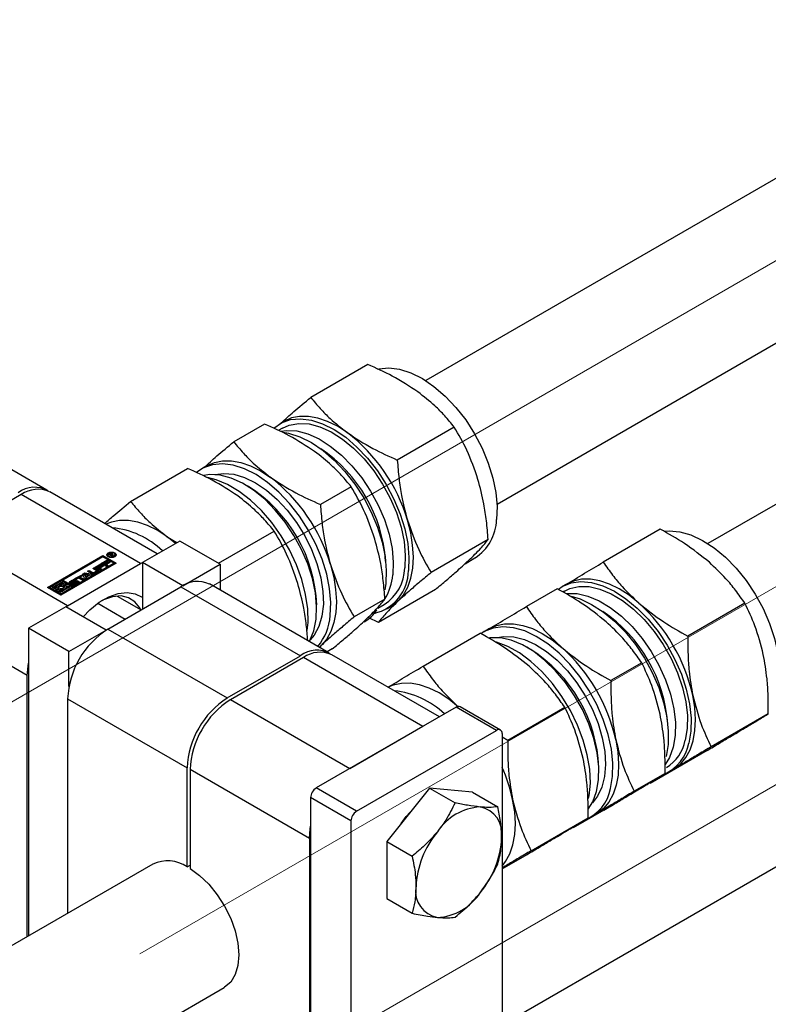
# Paper-space layout 'Sheet1' of a CAD drawing. Header units: millimetres. Extents: x -80341 to 21249, y 0 to 26255.
# Tile 54 of 154: x 9826 to 9931, y 10836 to 10974. Entities that reach past the tile are written whole.
import ezdxf

# ---------------------------------------------------------------- set-up
doc = ezdxf.new("R2010")
doc.units = ezdxf.units.MM
doc.linetypes.add('SLD-Mista-longa', pattern=[19.05, 15.24, -1.27, 1.27, -1.27])
doc.linetypes.add('SLD-Sólida', pattern=[0])
doc.layers.add('DETALHAMENTO', color=8, linetype='SLD-Sólida')

psp = doc.layouts.new('Sheet1')

# ---------------------------------------------------------------- linework, layer by layer
at = {"color": 7, "linetype": 'SLD-Sólida', "lineweight": 25, "ltscale": 25}
for p, q in [((10501.23, 11279.99), (9883.15, 10923.18)), ((10580.43, 11279.99), (9922.75, 10900.32)), ((9893.15, 10905.86), (10511.23, 11262.67)), ((9893.87, 10832.79), (10511.23, 11189.18)), ((9875.01, 10925.45), (9867.01, 10920.83)), ((9829.96, 10907.83), (9813.2, 10917.51)), ((9863.31, 10917.5), (9862.69, 10917.14)), ((9860.53, 10917.09), (9856.21, 10914.59)), ((9863.04, 10916.52), (9862.45, 10916.18)), ((9887.16, 10916.66), (9879.16, 10912.04)), ((9841.73, 10906.24), (9849.73, 10910.86)), ((9852.5, 10911.26), (9851.73, 10910.81)), ((9845.48, 10898.87), (9830.38, 10907.59)), ((9858.27, 10908.32), (9857.74, 10908.63)), ((9872.69, 10908.3), (9868.36, 10905.81)), ((9826.38, 10907.19), (9816.13, 10901.27)), ((9843.14, 10897.52), (9826.38, 10907.19)), ((9854.05, 10897.55), (9861.88, 10902.07)), ((9916.07, 10902.33), (9908.07, 10897.71)), ((9832.89, 10891.6), (9816.13, 10901.27)), ((9848.62, 10900.68), (9843.39, 10897.66)), ((9848.05, 10900.35), (9846.86, 10901.29)), ((9846.86, 10901.29), (9848.22, 10900.45)), ((9854.28, 10897.42), (9848.62, 10900.68)), ((9891.91, 10900.88), (9883.9, 10896.26)), ((9830.08, 10894.16), (9837.85, 10898.65)), ((9837.85, 10898.49), (9830.22, 10894.08)), ((9837.85, 10898.45), (9832.23, 10895.2)), ((9837.61, 10897.53), (9838.41, 10897.99)), ((9837.85, 10898.65), (9839.71, 10897.58)), ((9837.85, 10898.65), (9837.85, 10898.49)), ((9839.57, 10897.5), (9837.85, 10898.49)), ((9839.36, 10897.58), (9837.85, 10898.45)), ((9838.59, 10897.89), (9838.03, 10897.56)), ((9838.41, 10897.99), (9838.59, 10897.89)), ((9838.41, 10897.83), (9838.41, 10897.99)), ((9838.54, 10898.75), (9838.54, 10898.58)), ((9838.54, 10898.58), (9838.57, 10898.49)), ((9838.66, 10898.8), (9838.82, 10898.9)), ((9839.16, 10898.51), (9838.66, 10898.8)), ((9838.8, 10898.72), (9838.82, 10898.74)), ((9838.82, 10898.74), (9838.82, 10898.9)), ((9838.87, 10898.83), (9838.84, 10898.81)), ((9838.84, 10898.81), (9839, 10898.72)), ((9838.84, 10898.7), (9838.84, 10898.81)), ((9838.89, 10898.84), (9838.87, 10898.83)), ((9838.9, 10898.85), (9838.89, 10898.84)), ((9838.9, 10898.85), (9838.9, 10898.93)), ((9839, 10898.72), (9839.03, 10898.73)), ((9839, 10898.6), (9839, 10898.72)), ((9839.01, 10898.87), (9839.01, 10898.95)), ((9839.03, 10898.7), (9839.03, 10898.73)), ((9839.03, 10898.7), (9839.26, 10898.57)), ((9839.39, 10898.64), (9839.03, 10898.7)), ((9839.03, 10898.59), (9839.03, 10898.7)), ((9839.09, 10898.69), (9839.09, 10898.8)), ((9839.09, 10898.69), (9839.09, 10898.8)), ((9839.16, 10898.74), (9839.16, 10898.91)), ((9839.26, 10898.57), (9839.16, 10898.51)), ((9839.19, 10898.75), (9839.51, 10898.71)), ((9839.19, 10898.68), (9839.19, 10898.75)), ((9839.22, 10898.79), (9839.22, 10898.85)), ((9839.51, 10898.71), (9839.39, 10898.64)), ((9839.54, 10898.49), (9839.56, 10898.58)), ((9839.56, 10898.58), (9839.56, 10898.75)), ((9888.67, 10897.49), (9890.06, 10898.3)), ((9839.71, 10897.58), (9831.93, 10893.09)), ((9832.89, 10891.6), (9843.14, 10897.52)), ((9833.73, 10894.33), (9839.36, 10897.58)), ((9833.73, 10894.17), (9839.36, 10897.42)), ((9835.7, 10896.43), (9835.94, 10896.56)), ((9835.94, 10896.56), (9836.44, 10896.27)), ((9835.94, 10896.4), (9835.94, 10896.56)), ((9836.42, 10896.84), (9836.66, 10896.98)), ((9836.92, 10896.55), (9836.42, 10896.84)), ((9836.56, 10896.76), (9836.66, 10896.82)), ((9836.66, 10896.98), (9837.19, 10896.67)), ((9836.66, 10896.82), (9836.66, 10896.98)), ((9836.66, 10896.82), (9837.19, 10896.51)), ((9836.74, 10897.03), (9837.54, 10897.49)), ((9837.48, 10896.61), (9836.74, 10897.03)), ((9836.89, 10896.95), (9837.54, 10897.33)), ((9836.95, 10896.35), (9836.95, 10896.51)), ((9837.72, 10897.39), (9837.16, 10897.06)), ((9837.16, 10897.06), (9837.28, 10896.99)), ((9837.16, 10896.9), (9837.16, 10897.06)), ((9837.16, 10896.9), (9837.28, 10896.83)), ((9837.19, 10896.51), (9837.19, 10896.67)), ((9837.28, 10896.99), (9837.82, 10897.3)), ((9837.28, 10896.83), (9837.82, 10897.14)), ((9837.28, 10896.83), (9837.28, 10896.99)), ((9838, 10897.2), (9837.46, 10896.89)), ((9837.46, 10896.89), (9837.71, 10896.74)), ((9837.46, 10896.72), (9837.46, 10896.89)), ((9837.46, 10896.72), (9837.57, 10896.66)), ((9837.71, 10896.74), (9837.48, 10896.61)), ((9837.54, 10897.49), (9837.72, 10897.39)), ((9837.54, 10897.33), (9837.54, 10897.49)), ((9837.54, 10897.33), (9837.58, 10897.3)), ((9838.35, 10897.11), (9837.61, 10897.53)), ((9837.76, 10897.45), (9838.41, 10897.83)), ((9837.82, 10897.3), (9838, 10897.2)), ((9837.82, 10897.14), (9837.82, 10897.3)), ((9837.82, 10897.14), (9837.86, 10897.11)), ((9838.03, 10897.56), (9838.15, 10897.49)), ((9838.03, 10897.4), (9838.03, 10897.56)), ((9838.03, 10897.4), (9838.15, 10897.33)), ((9838.15, 10897.49), (9838.69, 10897.8)), ((9838.15, 10897.33), (9838.69, 10897.64)), ((9838.15, 10897.33), (9838.15, 10897.49)), ((9838.87, 10897.7), (9838.33, 10897.39)), ((9838.33, 10897.39), (9838.58, 10897.24)), ((9838.33, 10897.23), (9838.33, 10897.39)), ((9838.33, 10897.23), (9838.44, 10897.16)), ((9838.58, 10897.24), (9838.35, 10897.11)), ((9838.41, 10897.83), (9838.45, 10897.81)), ((9838.69, 10897.8), (9838.87, 10897.7)), ((9838.69, 10897.64), (9838.69, 10897.8)), ((9838.69, 10897.64), (9838.73, 10897.62)), ((9839.36, 10897.42), (9839.36, 10897.58)), ((9843.14, 10897.52), (9843.39, 10897.66)), ((9849.04, 10894.4), (9843.39, 10897.66)), ((9843.39, 10897.66), (9843.39, 10891.13)), ((9849.04, 10894.4), (9854.28, 10897.42)), ((9854.28, 10897.42), (9854.28, 10893.79)), ((9832.23, 10895.2), (9833.73, 10894.33)), ((9832.23, 10895.04), (9832.23, 10895.2)), ((9833.21, 10894.99), (9833.65, 10895.24)), ((9833.81, 10895.11), (9833.43, 10894.89)), ((9833.65, 10895.08), (9833.65, 10895.24)), ((9833.93, 10895.4), (9834.82, 10895.91)), ((9834.11, 10895.3), (9833.93, 10895.4)), ((9834.12, 10895.23), (9833.94, 10895.13)), ((9834.07, 10895.32), (9834.82, 10895.75)), ((9834.43, 10895.49), (9834.11, 10895.3)), ((9834.98, 10895.17), (9834.43, 10895.49)), ((9834.99, 10895.81), (9834.67, 10895.62)), ((9834.67, 10895.62), (9835.22, 10895.31)), ((9834.67, 10895.46), (9834.67, 10895.62)), ((9834.67, 10895.46), (9835.08, 10895.22)), ((9834.82, 10895.91), (9834.99, 10895.81)), ((9834.82, 10895.75), (9834.82, 10895.91)), ((9834.82, 10895.75), (9834.85, 10895.73)), ((9834.98, 10896.01), (9835.32, 10896.21)), ((9835.32, 10895.36), (9834.98, 10896.01)), ((9835.22, 10895.31), (9834.98, 10895.17)), ((9835.04, 10895.88), (9835.32, 10896.04)), ((9835.76, 10895.94), (9835.31, 10896.02)), ((9835.31, 10896.02), (9835.44, 10895.76)), ((9835.31, 10895.85), (9835.31, 10896.02)), ((9835.31, 10895.85), (9835.44, 10895.59)), ((9835.32, 10896.21), (9836.44, 10896.01)), ((9835.32, 10896.04), (9835.32, 10896.21)), ((9835.32, 10896.04), (9836.23, 10895.89)), ((9835.58, 10895.51), (9835.32, 10895.36)), ((9835.44, 10895.76), (9835.76, 10895.94)), ((9835.44, 10895.59), (9835.76, 10895.78)), ((9835.44, 10895.59), (9835.44, 10895.76)), ((9836, 10895.9), (9835.52, 10895.62)), ((9835.52, 10895.62), (9835.58, 10895.51)), ((9835.52, 10895.48), (9835.52, 10895.62)), ((9836.23, 10896.12), (9835.7, 10896.43)), ((9835.76, 10895.78), (9835.76, 10895.94)), ((9835.84, 10896.34), (9835.94, 10896.4)), ((9835.94, 10896.4), (9836.44, 10896.11)), ((9836.19, 10895.86), (9836, 10895.9)), ((9836.44, 10896.01), (9836.19, 10895.86)), ((9836.44, 10896.11), (9836.44, 10896.27)), ((9836.59, 10896.27), (9836.92, 10896.47)), ((9836.59, 10896.11), (9836.92, 10896.3)), ((9836.59, 10896.11), (9836.59, 10896.27)), ((9837.19, 10896.41), (9836.68, 10896.12)), ((9836.92, 10896.3), (9836.92, 10896.47)), ((9831.93, 10893.09), (9830.08, 10894.16)), ((9832.05, 10895.1), (9830.43, 10894.16)), ((9830.43, 10894.16), (9831.09, 10893.78)), ((9830.43, 10894), (9830.43, 10894.16)), ((9830.43, 10894), (9831.09, 10893.61)), ((9830.78, 10894.16), (9832.23, 10895)), ((9831.09, 10893.98), (9830.78, 10894.16)), ((9830.92, 10894.08), (9831.36, 10894.34)), ((9831.33, 10894.12), (9831.09, 10893.98)), ((9831.09, 10893.78), (9831.62, 10894.08)), ((9831.09, 10893.61), (9831.62, 10893.92)), ((9831.09, 10893.61), (9831.09, 10893.78)), ((9831.79, 10893.98), (9831.27, 10893.68)), ((9831.32, 10894.2), (9831.32, 10894.11)), ((9831.44, 10893.57), (9831.86, 10893.81)), ((9831.62, 10893.92), (9831.62, 10894.08)), ((9831.75, 10894.56), (9832.23, 10894.84)), ((9833.21, 10894.23), (9831.76, 10893.39)), ((9831.86, 10893.65), (9831.86, 10893.81)), ((9831.93, 10893.29), (9833.56, 10894.23)), ((9831.93, 10893.13), (9833.56, 10894.07)), ((9832.23, 10895), (9832.05, 10895.1)), ((9832.54, 10894.82), (9832.13, 10894.58)), ((9832.19, 10894.41), (9832.72, 10894.72)), ((9832.19, 10894.25), (9832.72, 10894.55)), ((9832.19, 10894.25), (9832.19, 10894.41)), ((9832.23, 10895.04), (9833.73, 10894.17)), ((9832.23, 10894.84), (9832.23, 10895)), ((9832.89, 10894.62), (9832.37, 10894.31)), ((9832.37, 10894.15), (9832.37, 10894.31)), ((9832.37, 10894.15), (9832.39, 10894.11)), ((9832.72, 10894.72), (9832.54, 10894.82)), ((9832.65, 10894.27), (9832.89, 10894.41)), ((9832.67, 10894.12), (9832.89, 10894.25)), ((9832.67, 10894.03), (9832.67, 10894.2)), ((9832.72, 10894.55), (9832.72, 10894.72)), ((9833.56, 10894.23), (9832.89, 10894.62)), ((9832.89, 10894.41), (9833.21, 10894.23)), ((9832.89, 10894.25), (9832.89, 10894.41)), ((9832.89, 10894.25), (9833.07, 10894.15)), ((9833.21, 10894.83), (9833.15, 10894.77)), ((9833.21, 10894.83), (9833.65, 10895.08)), ((9833.21, 10894.83), (9833.21, 10894.99)), ((9833.39, 10894.84), (9833.39, 10894.68)), ((9833.4, 10894.67), (9833.4, 10894.82)), ((9833.43, 10894.67), (9833.43, 10894.82)), ((9833.47, 10894.67), (9833.47, 10894.82)), ((9833.5, 10894.67), (9833.5, 10894.83)), ((9833.5, 10894.56), (9833.68, 10894.66)), ((9833.53, 10894.84), (9833.95, 10895.07)), ((9833.53, 10894.68), (9833.95, 10894.91)), ((9833.53, 10894.68), (9833.53, 10894.84)), ((9833.56, 10894.07), (9833.56, 10894.23)), ((9834.09, 10894.96), (9833.67, 10894.72)), ((9833.68, 10894.66), (9833.68, 10894.66)), ((9833.68, 10894.5), (9833.68, 10894.66)), ((9833.68, 10894.5), (9833.68, 10894.66)), ((9833.7, 10894.5), (9833.7, 10894.66)), ((9833.73, 10894.5), (9833.73, 10894.66)), ((9833.73, 10894.33), (9833.73, 10894.17)), ((9833.77, 10894.5), (9833.77, 10894.66)), ((9833.81, 10894.68), (9834.18, 10894.9)), ((9833.81, 10894.52), (9834.18, 10894.73)), ((9833.81, 10894.52), (9833.81, 10894.68)), ((9833.95, 10894.91), (9833.95, 10895.07)), ((9834.41, 10894.81), (9833.97, 10894.55)), ((9834.18, 10894.73), (9834.18, 10894.9)), ((9834.22, 10894.76), (9834.22, 10894.93)), ((9834.23, 10894.79), (9834.23, 10894.95)), ((9838.54, 10888.33), (9848.8, 10894.25)), ((9848.8, 10894.25), (9865.56, 10884.58)), ((9849.04, 10894.4), (9849.04, 10894.39)), ((9869.55, 10884.97), (9852.8, 10894.65)), ((9884.5, 10893.89), (9876.5, 10889.27)), ((9877.53, 10894.7), (9877.39, 10893.84)), ((9901.6, 10893.98), (9897.27, 10891.48)), ((9902.9, 10894.64), (9902.29, 10894.28)), ((9831.27, 10893.68), (9831.44, 10893.57)), ((9831.27, 10893.51), (9831.27, 10893.68)), ((9831.27, 10893.51), (9831.44, 10893.41)), ((9831.44, 10893.41), (9831.86, 10893.65)), ((9831.44, 10893.41), (9831.44, 10893.57)), ((9831.76, 10893.23), (9831.76, 10893.39)), ((9831.76, 10893.39), (9831.93, 10893.29)), ((9831.76, 10893.23), (9831.93, 10893.13)), ((9831.93, 10893.13), (9831.93, 10893.29)), ((9839.83, 10892.96), (9843.2, 10891.02)), ((9877.43, 10892.53), (9873.1, 10890.03)), ((9902.64, 10893.66), (9902.38, 10893.51)), ((9827.23, 10881.8), (9810.47, 10891.48)), ((9832.64, 10891.46), (9827.41, 10888.44)), ((9832.64, 10891.45), (9832.89, 10891.6)), ((9838.3, 10888.19), (9832.64, 10891.46)), ((9837.12, 10891.94), (9840.95, 10889.73)), ((9867.84, 10891.13), (9867.84, 10891.75)), ((9876.43, 10891.26), (9877.33, 10891.77)), ((9877.69, 10891.16), (9878.3, 10891.51)), ((9927.93, 10891.96), (9919.93, 10887.33)), ((9876.5, 10889.27), (9875.15, 10889.89)), ((9833.06, 10885.17), (9827.41, 10888.44)), ((9827.41, 10888.44), (9827.41, 10845.28)), ((9838.54, 10888.33), (9855.3, 10878.66)), ((9892.1, 10888.4), (9891.33, 10887.95)), ((9833.06, 10885.17), (9838.3, 10888.19)), ((9838.3, 10888.19), (9838.3, 10888.18)), ((9882.79, 10883.12), (9890.79, 10887.74)), ((9868.45, 10885.99), (9868.2, 10885.76)), ((9868.45, 10885.99), (9868.22, 10885.75)), ((9870.02, 10885.54), (9869.3, 10885.12)), ((9897.87, 10885.46), (9897.34, 10885.77)), ((9833.06, 10880.26), (9833.06, 10885.17)), ((9855.3, 10878.66), (9865.56, 10884.58)), ((9865.98, 10884.33), (9855.73, 10878.41)), ((9882.74, 10874.66), (9865.98, 10884.33)), ((9885.08, 10876.01), (9869.98, 10884.73)), ((9913.46, 10883.6), (9909.13, 10881.1)), ((9827.23, 10845.18), (9827.23, 10881.8)), ((9832.89, 10878.54), (9849.65, 10868.86)), ((9832.89, 10878.54), (9832.89, 10848.44)), ((9872.48, 10868.74), (9855.73, 10878.41)), ((9887.44, 10877.37), (9867.78, 10866.03)), ((9893.1, 10874.11), (9887.44, 10877.37)), ((9893.65, 10874.16), (9887.99, 10877.43)), ((9894.65, 10872.74), (9902.65, 10877.36)), ((9931.22, 10876.44), (9923.21, 10871.81)), ((9882.74, 10874.66), (9872.48, 10868.74)), ((9927.8, 10874.37), (9929.66, 10875.44)), ((9873.44, 10862.76), (9893.1, 10874.11)), ((9893.87, 10873.66), (9893.87, 10818.3)), ((9893.87, 10873.2), (9894.65, 10872.74)), ((9922.64, 10871.29), (9914.63, 10866.67)), ((9849.65, 10854.98), (9849.65, 10868.86)), ((9907.44, 10868.27), (9907.44, 10868.89)), ((9866.83, 10858.94), (9850.07, 10868.62)), ((9850.07, 10868.62), (9850.07, 10854.73)), ((9916.74, 10868.08), (9912.41, 10865.58)), ((9917.97, 10868.7), (9915.95, 10867.47)), ((9917.28, 10868.3), (9917.9, 10868.65)), ((9913.32, 10866.01), (9914.1, 10866.46)), ((9915.19, 10867.01), (9914.63, 10866.67)), ((9873.44, 10862.76), (9867.78, 10866.03)), ((9883.69, 10866), (9877.68, 10858.52)), ((9883.69, 10866), (9887.26, 10863.94)), ((9889.7, 10865.46), (9883.69, 10866)), ((9889.7, 10865.46), (9893.27, 10863.4)), ((9872.66, 10861.41), (9867, 10864.68)), ((9867, 10864.68), (9867, 10809.32)), ((9908.16, 10862.93), (9903.83, 10860.44)), ((9907.17, 10862.46), (9905.14, 10861.24)), ((9906.32, 10861.97), (9907.1, 10862.42)), ((9872.66, 10861.41), (9872.66, 10806.05)), ((9897.93, 10857.22), (9905.94, 10861.84)), ((9904.39, 10860.78), (9903.83, 10860.44)), ((9902.52, 10859.78), (9903.14, 10860.13)), ((9866.83, 10858.94), (9866.83, 10814.85)), ((9877.68, 10858.52), (9881.25, 10856.46)), ((9877.68, 10858.52), (9877.68, 10850.51)), ((9893.87, 10854.69), (9897.36, 10856.7)), ((9844.86, 10855.35), (8758.21, 10228.04)), ((9849.65, 10854.98), (9850.07, 10855.22)), ((9877.68, 10850.51), (9881.25, 10848.45)), ((8769.22, 10211.31), (9854.86, 10838.03))]:
    psp.add_line(p, q, dxfattribs=at)
at = {"color": 7, "linetype": 'SLD-Sólida', "lineweight": 25, "ltscale": 25, "flags": 128}
for points in [[(9876.38, 10924.81), (9876.55, 10924.85), (9877.96, 10924.98), (9879.47, 10924.79), (9881.06, 10924.28), (9882.68, 10923.47), (9884.29, 10922.37), (9885.87, 10921.02), (9887.37, 10919.43), (9888.76, 10917.66), (9890, 10915.73), (9891.07, 10913.7), (9891.93, 10911.61), (9892.58, 10909.52), (9892.99, 10907.47), (9893.16, 10905.51), (9893.08, 10903.68)], [(9861.81, 10916.49), (9861.82, 10916.51), (9862.91, 10917.26), (9864.18, 10917.71), (9865.58, 10917.84), (9867.1, 10917.65), (9868.68, 10917.14), (9870.3, 10916.33), (9871.92, 10915.23), (9873.5, 10913.87), (9875, 10912.29), (9876.38, 10910.51), (9877.62, 10908.59), (9878.69, 10906.56), (9879.56, 10904.47), (9880.21, 10902.38), (9880.62, 10900.33), (9880.79, 10898.36), (9880.71, 10896.54)], [(9872.14, 10915.89), (9870.75, 10916.78), (9869.37, 10917.47), (9868.01, 10917.93), (9866.7, 10918.17), (9865.45, 10918.17), (9864.31, 10917.94), (9863.31, 10917.5)], [(9862.82, 10916.1), (9863.63, 10916.2), (9865.07, 10916.12), (9866.6, 10915.72), (9868.18, 10915.01), (9869.76, 10914.01), (9871.31, 10912.74), (9872.8, 10911.24), (9874.17, 10909.54), (9875.41, 10907.68), (9876.48, 10905.71), (9877.35, 10903.68), (9878, 10901.63), (9878.42, 10899.63), (9878.59, 10897.71), (9878.52, 10895.92)], [(9863.04, 10916.52), (9864, 10916.94), (9865.32, 10917.18), (9866.77, 10917.1), (9868.29, 10916.7), (9869.87, 10915.99), (9871.45, 10914.99), (9873.01, 10913.72), (9874.49, 10912.22), (9875.87, 10910.52), (9877.1, 10908.66), (9878.17, 10906.69), (9879.04, 10904.66), (9879.69, 10902.61), (9880.11, 10900.6), (9880.28, 10898.68), (9880.21, 10896.9)], [(9863.14, 10915.95), (9863.91, 10915.81), (9865.5, 10915.3), (9867.12, 10914.49), (9868.74, 10913.39), (9870.31, 10912.04), (9871.81, 10910.45), (9873.2, 10908.67), (9874.44, 10906.75), (9875.51, 10904.72), (9876.38, 10902.63), (9877.03, 10900.54), (9877.44, 10898.49), (9877.61, 10896.53), (9877.53, 10894.7)], [(9852.5, 10911.26), (9853.5, 10911.7), (9854.65, 10911.93), (9855.9, 10911.93), (9857.21, 10911.7), (9858.57, 10911.23), (9859.95, 10910.55), (9861.33, 10909.65)], [(9869.75, 10890.21), (9869.83, 10892.04), (9869.66, 10894), (9869.25, 10896.05), (9868.6, 10898.14), (9867.73, 10900.23), (9866.66, 10902.26), (9865.42, 10904.18), (9864.04, 10905.96), (9862.54, 10907.55), (9860.96, 10908.9), (9859.34, 10910), (9857.72, 10910.81), (9856.14, 10911.32), (9854.62, 10911.51), (9853.22, 10911.38), (9851.95, 10910.93), (9851.04, 10910.33)], [(9866.8, 10886.57), (9866.88, 10886.72), (9867.44, 10888.1), (9867.76, 10889.71), (9867.84, 10891.5), (9867.66, 10893.42), (9867.24, 10895.42), (9866.59, 10897.47), (9865.72, 10899.5), (9864.65, 10901.47), (9863.42, 10903.33), (9862.04, 10905.03), (9860.56, 10906.54), (9859, 10907.8), (9857.42, 10908.8), (9855.85, 10909.51), (9854.32, 10909.91), (9852.87, 10909.99), (9852.02, 10909.88)], [(9866.53, 10888.11), (9866.64, 10889.27), (9866.59, 10891.17), (9866.3, 10893.18), (9865.77, 10895.26), (9865.01, 10897.35), (9864.04, 10899.42), (9862.88, 10901.4), (9861.56, 10903.26), (9860.12, 10904.94), (9858.57, 10906.42), (9856.97, 10907.65), (9855.35, 10908.61), (9853.74, 10909.27), (9852.52, 10909.57)], [(9853.56, 10909.99), (9854.82, 10910.17), (9856.24, 10910.04), (9857.74, 10909.59), (9859.27, 10908.84), (9860.81, 10907.8), (9862.3, 10906.51), (9863.71, 10904.99), (9865.01, 10903.28), (9866.16, 10901.43), (9867.13, 10899.49), (9867.89, 10897.51), (9868.43, 10895.53), (9868.73, 10893.61), (9868.79, 10891.8), (9868.59, 10890.15), (9868.16, 10888.7), (9867.49, 10887.48), (9866.94, 10886.82)], [(9846.86, 10901.29), (9845.47, 10902.19), (9844.09, 10902.88), (9842.73, 10903.34), (9841.42, 10903.57), (9840.18, 10903.58), (9839.03, 10903.34), (9838.27, 10903.03)], [(9879.25, 10892.22), (9880.02, 10893.12), (9880.63, 10894.21), (9881.06, 10895.47), (9881.33, 10896.89), (9881.41, 10898.44), (9881.31, 10900.1), (9881.04, 10901.83), (9880.58, 10903.6)], [(9916.64, 10902.08), (9917.3, 10902.12), (9918.8, 10901.99), (9920.37, 10901.54), (9921.99, 10900.77), (9923.61, 10899.73), (9925.2, 10898.41), (9926.71, 10896.86), (9928.12, 10895.12), (9929.39, 10893.21), (9930.49, 10891.2), (9931.4, 10889.12), (9932.08, 10887.02), (9932.54, 10884.96), (9932.75, 10882.98), (9932.71, 10881.13), (9932.43, 10879.44)], [(9838.58, 10898.48), (9838.44, 10898.6), (9838.39, 10898.75), (9838.44, 10898.89), (9838.58, 10899.02), (9838.8, 10899.1), (9839.05, 10899.13), (9839.31, 10899.1), (9839.52, 10899.02), (9839.66, 10898.89), (9839.71, 10898.75), (9839.66, 10898.6), (9839.52, 10898.48), (9839.31, 10898.39), (9839.05, 10898.36), (9838.8, 10898.39), (9838.58, 10898.48)], [(9838.4, 10898.67), (9838.44, 10898.73), (9838.57, 10898.85)], [(9838.69, 10898.54), (9838.86, 10898.47), (9839.05, 10898.45), (9839.25, 10898.47), (9839.41, 10898.54), (9839.53, 10898.63), (9839.56, 10898.75), (9839.53, 10898.86), (9839.41, 10898.96), (9839.25, 10899.02), (9839.05, 10899.04), (9838.86, 10899.02), (9838.69, 10898.96), (9838.58, 10898.86), (9838.54, 10898.75), (9838.58, 10898.63), (9838.69, 10898.54)], [(9838.84, 10898.74), (9838.83, 10898.74), (9838.82, 10898.74)], [(9839.54, 10898.85), (9839.66, 10898.73), (9839.7, 10898.67)], [(9837.25, 10896.46), (9837.23, 10896.48), (9837.19, 10896.51)], [(9869.78, 10897.37), (9870.24, 10895.59), (9870.51, 10893.86), (9870.61, 10892.21), (9870.53, 10890.66), (9870.26, 10889.24), (9869.82, 10887.97), (9869.22, 10886.88), (9868.45, 10885.99)], [(9833.95, 10895.07), (9834.06, 10895.11), (9834.18, 10895.13), (9834.3, 10895.11), (9834.41, 10895.07), (9834.48, 10895.01), (9834.5, 10894.94), (9834.48, 10894.87), (9834.41, 10894.81)], [(9913.05, 10891.98), (9911.69, 10893.06), (9910.3, 10893.95), (9908.92, 10894.63), (9907.56, 10895.09), (9906.25, 10895.31), (9905.01, 10895.31), (9903.87, 10895.06), (9902.83, 10894.59)], [(9832.13, 10894.58), (9831.96, 10894.59), (9831.8, 10894.57), (9831.65, 10894.53), (9831.52, 10894.47), (9831.41, 10894.4), (9831.35, 10894.31), (9831.32, 10894.21), (9831.33, 10894.12)], [(9831.62, 10894.08), (9831.57, 10894.15), (9831.57, 10894.23), (9831.61, 10894.31), (9831.69, 10894.37), (9831.8, 10894.42), (9831.93, 10894.44), (9832.06, 10894.44), (9832.19, 10894.41)], [(9832.37, 10894.31), (9832.41, 10894.24), (9832.41, 10894.16), (9832.37, 10894.09), (9832.29, 10894.02), (9832.18, 10893.98), (9832.06, 10893.95), (9831.92, 10893.95), (9831.79, 10893.98)], [(9831.86, 10893.81), (9832.02, 10893.81), (9832.19, 10893.82), (9832.34, 10893.86), (9832.47, 10893.92), (9832.57, 10894), (9832.64, 10894.08), (9832.67, 10894.18), (9832.65, 10894.27)], [(9833.67, 10894.72), (9833.56, 10894.68), (9833.44, 10894.67), (9833.32, 10894.68), (9833.21, 10894.72), (9833.14, 10894.78), (9833.11, 10894.86), (9833.14, 10894.93), (9833.21, 10894.99)], [(9833.77, 10894.5), (9833.77, 10894.5), (9833.77, 10894.5)], [(9834.09, 10894.96), (9834.06, 10894.95), (9833.95, 10894.91)], [(9901.77, 10893.93), (9902.31, 10894.29), (9903.55, 10894.79), (9904.93, 10894.98), (9906.42, 10894.84), (9908, 10894.39), (9909.62, 10893.63), (9911.24, 10892.58), (9912.82, 10891.27), (9914.34, 10889.72), (9915.75, 10887.97), (9917.02, 10886.07), (9918.12, 10884.06), (9919.02, 10881.98), (9919.71, 10879.88), (9920.16, 10877.82), (9920.38, 10875.84), (9920.34, 10873.98), (9920.06, 10872.3)], [(9902.64, 10893.66), (9903.35, 10894), (9904.65, 10894.3), (9906.08, 10894.28), (9907.59, 10893.94), (9909.16, 10893.29), (9910.75, 10892.35), (9912.31, 10891.13), (9913.81, 10889.67), (9915.21, 10888), (9916.47, 10886.17), (9917.58, 10884.22), (9918.49, 10882.19), (9919.18, 10880.15), (9919.65, 10878.13), (9919.87, 10876.19), (9919.84, 10874.37), (9919.57, 10872.73)], [(9835.06, 10890.06), (9836.02, 10891.04), (9837.34, 10892.09), (9838.69, 10892.87), (9840.01, 10893.34), (9841.25, 10893.48), (9842.38, 10893.29), (9843.36, 10892.78), (9843.39, 10892.76)], [(9843.17, 10891), (9843.02, 10891.3), (9842.34, 10892.16), (9841.45, 10892.73), (9840.39, 10892.97), (9839.21, 10892.87), (9837.95, 10892.44), (9837.65, 10892.3)], [(9902.91, 10893.32), (9902.96, 10893.32), (9904.38, 10893.3), (9905.9, 10892.96), (9907.47, 10892.31), (9909.05, 10891.37), (9910.61, 10890.15), (9912.11, 10888.69), (9913.51, 10887.02), (9914.78, 10885.19), (9915.88, 10883.24), (9916.79, 10881.22), (9917.49, 10879.17), (9917.95, 10877.15), (9918.18, 10875.21), (9918.15, 10873.39), (9917.87, 10871.75)], [(9903.55, 10892.94), (9904.82, 10892.55), (9906.43, 10891.79), (9908.06, 10890.74), (9909.64, 10889.43), (9911.16, 10887.88), (9912.57, 10886.14), (9913.84, 10884.23), (9914.94, 10882.22), (9915.84, 10880.14), (9916.53, 10878.04), (9916.98, 10875.98), (9917.19, 10874), (9917.16, 10872.15), (9916.87, 10870.46)], [(9878.3, 10891.51), (9878.34, 10891.54), (9879.25, 10892.22)], [(9909.1, 10865.97), (9909.38, 10867.66), (9909.42, 10869.51), (9909.2, 10871.49), (9908.75, 10873.55), (9908.06, 10875.65), (9907.16, 10877.73), (9906.06, 10879.74), (9904.79, 10881.65), (9903.38, 10883.39), (9901.86, 10884.94), (9900.28, 10886.25), (9898.66, 10887.3), (9897.04, 10888.06), (9895.46, 10888.52), (9893.97, 10888.65), (9892.59, 10888.47), (9891.35, 10887.97), (9890.97, 10887.72)], [(9892.03, 10888.36), (9893.07, 10888.83), (9894.21, 10889.07), (9895.45, 10889.08), (9896.76, 10888.85), (9898.12, 10888.39), (9899.5, 10887.72), (9900.89, 10886.83), (9902.25, 10885.74)], [(9905.96, 10863.04), (9906.6, 10864.11), (9907.12, 10865.54), (9907.39, 10867.19), (9907.42, 10869), (9907.2, 10870.94), (9906.73, 10872.96), (9906.04, 10875.01), (9905.13, 10877.03), (9904.02, 10878.98), (9902.76, 10880.81), (9901.36, 10882.48), (9899.86, 10883.94), (9898.3, 10885.16), (9896.71, 10886.11), (9895.14, 10886.76), (9893.63, 10887.09), (9892.2, 10887.11), (9892.08, 10887.1)], [(9893.16, 10887.14), (9894.13, 10887.3), (9895.53, 10887.24), (9897.01, 10886.86), (9898.54, 10886.17), (9900.08, 10885.19), (9901.58, 10883.95), (9903.02, 10882.47), (9904.34, 10880.8), (9905.53, 10878.98), (9906.53, 10877.05), (9907.34, 10875.07), (9907.93, 10873.09), (9908.28, 10871.16), (9908.39, 10869.32), (9908.25, 10867.63), (9907.87, 10866.13), (9907.25, 10864.86), (9906.53, 10863.96)], [(9906.01, 10864.56), (9906.09, 10864.95), (9906.25, 10866.73), (9906.16, 10868.65), (9905.82, 10870.68), (9905.25, 10872.76), (9904.45, 10874.86), (9903.45, 10876.91), (9902.26, 10878.87), (9900.92, 10880.7), (9899.45, 10882.36), (9897.9, 10883.79), (9896.29, 10884.98), (9894.66, 10885.88), (9893.06, 10886.49), (9892.89, 10886.54)], [(9827.23, 10881.8), (9827.34, 10883.14), (9827.41, 10883.52)], [(9887.77, 10877.38), (9886.41, 10878.47), (9885.02, 10879.36), (9883.64, 10880.04), (9882.28, 10880.49), (9880.97, 10880.72), (9879.73, 10880.71), (9878.59, 10880.47), (9877.87, 10880.17)], [(9917.97, 10868.7), (9918.88, 10869.39), (9919.64, 10870.29), (9920.24, 10871.39), (9920.67, 10872.66), (9920.93, 10874.08), (9921.01, 10875.64), (9920.91, 10877.3), (9920.62, 10879.03)], [(9909.82, 10872.79), (9910.1, 10871.06), (9910.21, 10869.4), (9910.13, 10867.85), (9909.87, 10866.42), (9909.44, 10865.15), (9908.84, 10864.05), (9908.08, 10863.15), (9907.17, 10862.46)], [(9917.87, 10871.75), (9917.36, 10870.32), (9916.76, 10869.31)], [(9893.87, 10855.08), (9894.36, 10855.7), (9894.96, 10856.79), (9895.39, 10858.06), (9895.65, 10859.49), (9895.73, 10861.04), (9895.63, 10862.7), (9895.34, 10864.43)], [(9879.72, 10861.05), (9880.42, 10862.04), (9881.48, 10863.22)], [(9866.83, 10858.94), (9866.94, 10860.28), (9867, 10860.66)], [(9850.07, 10854.73), (9851.42, 10853.76), (9852.71, 10852.52), (9853.9, 10851.06), (9854.93, 10849.45), (9855.78, 10847.73), (9856.41, 10845.98), (9856.8, 10844.25), (9856.93, 10842.61), (9856.8, 10841.12), (9856.41, 10839.84), (9855.78, 10838.81), (9854.93, 10838.08), (9854.86, 10838.03)]]:
    psp.add_lwpolyline(points, dxfattribs=at)
at = {"color": 7, "linetype": 'SLD-Sólida', "lineweight": 25, "ltscale": 625}
for centre, radius, start, end in [((9857.4, 10896.71), 24.19, 16.5685, 52.4697), ((9856.71, 10896.37), 20.86, 4.1373, 55.8573), ((9846.6, 10890.47), 24.19, 16.5685, 52.4697), ((9828.26, 10904.46), 3.76, 59.4865, 127.6924), ((9828.72, 10903.92), 4.02, 65.6929, 125.6176), ((9847.3, 10890.93), 20.56, 2.2637, 57.7309), ((9886.44, 10903.88), 6.65, 303.0213, 358.3066), ((9838.11, 10891.01), 11.57, 45.6532, 84.842), ((9839.02, 10898.54), 0.408, 107.121, 119.083), ((9839, 10898.6), 0.347, 88.0817, 106.7176), ((9839.01, 10898.62), 0.258, 102.0183, 115.6713), ((9838.98, 10898.74), 0.134, 70.7189, 101.3078), ((9839.01, 10898.67), 0.28, 58.6185, 90.2037), ((9838.97, 10898.7), 0.171, 56.776, 70.6424), ((9838.96, 10898.86), 0.142, 295.5338, 334.4657), ((9839.05, 10898.8), 0.0471, 354.386, 64.8009), ((9839.03, 10898.55), 0.229, 56.9789, 74.9125), ((9839.1, 10898.79), 0.135, 28.4631, 63.0053), ((9839.07, 10898.59), 0.173, 49.1422, 61.0564), ((9839.14, 10898.82), 0.0808, 304.8218, 23.5184), ((9836.91, 10896.51), 0.0448, 290.7834, 69.2166), ((9837.14, 10896.54), 0.14, 290.7834, 69.2166), ((9874.51, 10896.57), 6.2, 283.1731, 359.7057), ((9873.9, 10897.07), 6.31, 302.9175, 358.4104), ((9833.88, 10894.8), 0.496, 60.7736, 117.5496), ((9833.87, 10894.67), 0.467, 90.4436, 118.0546), ((9833.91, 10894.93), 0.21, 110.3559, 119.7667), ((9833.9, 10894.95), 0.187, 99.7213, 111.0835), ((9833.9, 10895.01), 0.125, 83.395, 101.5493), ((9833.91, 10895.08), 0.06, 61.3555, 84.6933), ((9836.46, 10896.56), 0.492, 242.6097, 297.3903), ((9836.51, 10896.41), 0.158, 242.6097, 297.3903), ((9836.51, 10896.25), 0.158, 242.6097, 297.3903), ((9836.9, 10896.35), 0.0516, 294.3747, 354.3052), ((9870.63, 10896.62), 7.92, 329.6339, 354.91), ((9831.99, 10893.75), 0.539, 67.8011, 137.5088), ((9832.42, 10894.04), 0.252, 325.0624, 359.1602), ((9833.44, 10894.84), 0.0505, 132.2464, 167.6366), ((9833.41, 10894.84), 0.0206, 172.3966, 247.2258), ((9833.4, 10894.68), 0.0165, 180.8204, 210.552), ((9833.5, 10894.78), 0.135, 119.448, 134.9752), ((9833.43, 10894.88), 0.0625, 240.4434, 269.9497), ((9833.44, 10894.97), 0.156, 267.818, 281.8478), ((9833.42, 10895.04), 0.227, 281.8651, 291.321), ((9833.41, 10895.05), 0.238, 292.0863, 298.7048), ((9833.74, 10894.99), 0.496, 240.9946, 297.5287), ((9833.42, 10894.87), 0.223, 296.7587, 298.8038), ((9833.71, 10894.71), 0.0582, 242.5652, 260.4478), ((9833.72, 10894.77), 0.117, 261.5243, 276.3071), ((9833.71, 10894.85), 0.198, 276.2398, 288.9147), ((9833.7, 10894.87), 0.214, 288.9576, 299.6966), ((9833.7, 10894.7), 0.214, 288.9576, 299.6966), ((9834.2, 10894.74), 0.244, 103.328, 116.1046), ((9834.18, 10894.79), 0.187, 90.7071, 103.3034), ((9834.19, 10894.94), 0.044, 28.2409, 99.9419), ((9834.12, 10895.01), 0.125, 298.9744, 320.6719), ((9834.12, 10894.84), 0.125, 298.9744, 320.6719), ((9834.19, 10894.95), 0.0348, 318.0919, 8.3602), ((9834.19, 10894.79), 0.0356, 318.3799, 358.9033), ((9834.21, 10894.59), 0.367, 45.7719, 87.7395), ((9851.14, 10890.98), 4.02, 65.6929, 125.6176), ((9831.99, 10894.78), 1.14, 263.1418, 282.3589), ((9871.81, 10893.92), 5.33, 300.3527, 326.9736), ((9896.58, 10873.66), 24.63, 12.5846, 48.0411), ((9862.23, 10890.72), 7.53, 319.9466, 356.1144), ((9896.32, 10873.51), 20.85, 4.1288, 55.8658), ((9845.17, 10877.98), 12.29, 122.6055, 177.3945), ((9886.84, 10868.04), 20.62, 2.3496, 57.645), ((9885.78, 10867.43), 24.63, 12.5846, 48.0411), ((9867.85, 10881.6), 3.76, 59.4865, 127.6924), ((9868.32, 10881.06), 4.02, 65.6929, 125.6176), ((9861.93, 10868.3), 12.29, 122.6055, 177.3945), ((9877.49, 10867.69), 12.04, 46.4565, 84.0388), ((9862.35, 10868.06), 12.29, 122.6055, 177.3945), ((9887.76, 10876.92), 0.553, 65.6929, 125.6176), ((9893.4, 10873.74), 0.48, 350.786, 129.2033), ((9914.17, 10873.45), 6, 295.1841, 348.9884), ((9913.85, 10873.86), 5.83, 301.8667, 348.7505), ((9872.82, 10859.55), 23.04, 12.2372, 23.998), ((9868.69, 10864.6), 1.69, 122.6055, 177.3945), ((9903.3, 10867.06), 5.9, 291.6593, 349.3707), ((9891.26, 10855.62), 7.76, 93.4295, 146.5651), ((9890.11, 10859.69), 3.74, 350.7481, 79.4532), ((9874.35, 10861.34), 1.69, 122.6055, 177.3945), ((9894.82, 10851.54), 13.05, 140.2279, 177.3607), ((9880.77, 10859.69), 13.05, 320.2279, 357.3607), ((9846.92, 10850.91), 4.9, 56.137, 114.8746), ((9885.47, 10851.54), 3.74, 170.7481, 259.4532), ((9884.32, 10855.61), 7.76, 273.4295, 326.5651)]:
    psp.add_arc(centre, radius, start, end, dxfattribs=at)
at = {"color": 7, "linetype": 'SLD-Sólida', "lineweight": 25, "ltscale": 25}
for points, knots in [([(9882.04, 10921.6), (9880.88, 10922.37), (9878.71, 10923.8), (9876.19, 10924.93), (9875.01, 10925.45)], [0, 0, 0, 0, 0.5352511, 1, 1, 1, 1]), ([(9887.16, 10916.66), (9886.72, 10917.19), (9885.88, 10918.21), (9884.23, 10919.89), (9882.86, 10920.96), (9882.04, 10921.6)], [0, 0, 0, 0, 0.303074, 0.582113, 1, 1, 1, 1]), ([(9862.86, 10917.24), (9863.43, 10917.76), (9864.64, 10918.86), (9866.19, 10920.15), (9867.01, 10920.83)], [0, 0, 0, 0, 0.473765, 1, 1, 1, 1]), ([(9867.01, 10920.83), (9867.45, 10920.3), (9868.29, 10919.28), (9869.94, 10917.6), (9871.31, 10916.53), (9872.14, 10915.89)], [0, 0, 0, 0, 0.303074, 0.582113, 1, 1, 1, 1]), ([(9867.56, 10913.24), (9866.4, 10914.01), (9864.24, 10915.44), (9861.71, 10916.57), (9860.53, 10917.09)], [0, 0, 0, 0, 0.535251, 1, 1, 1, 1]), ([(9872.14, 10915.89), (9873.29, 10915.12), (9875.46, 10913.69), (9877.98, 10912.57), (9879.16, 10912.04)], [0, 0, 0, 0, 0.535251, 1, 1, 1, 1]), ([(9890.48, 10909.32), (9890, 10910.72), (9889.09, 10913.33), (9887.77, 10915.6), (9887.16, 10916.66)], [0, 0, 0, 0, 0.535251, 1, 1, 1, 1]), ([(9852.06, 10911), (9852.63, 10911.52), (9853.84, 10912.63), (9855.39, 10913.92), (9856.21, 10914.59)], [0, 0, 0, 0, 0.473765, 1, 1, 1, 1]), ([(9856.21, 10914.59), (9856.65, 10914.06), (9857.49, 10913.05), (9859.14, 10911.37), (9860.51, 10910.29), (9861.33, 10909.65)], [0, 0, 0, 0, 0.303074, 0.582113, 1, 1, 1, 1]), ([(9872.69, 10908.3), (9872.25, 10908.83), (9871.4, 10909.85), (9869.75, 10911.53), (9868.38, 10912.6), (9867.56, 10913.24)], [0, 0, 0, 0, 0.303074, 0.582113, 1, 1, 1, 1]), ([(9879.16, 10912.04), (9879.23, 10911.17), (9879.37, 10909.48), (9879.78, 10906.64), (9880.28, 10904.74), (9880.58, 10903.6)], [0, 0, 0, 0, 0.303074, 0.582113, 1, 1, 1, 1]), ([(9856.76, 10907.01), (9855.6, 10907.77), (9853.44, 10909.2), (9850.91, 10910.33), (9849.73, 10910.86)], [0, 0, 0, 0, 0.535251, 1, 1, 1, 1]), ([(9861.33, 10909.65), (9862.49, 10908.89), (9864.66, 10907.46), (9867.18, 10906.33), (9868.36, 10905.81)], [0, 0, 0, 0, 0.535251, 1, 1, 1, 1]), ([(9891.91, 10900.88), (9891.84, 10901.76), (9891.7, 10903.44), (9891.28, 10906.29), (9890.78, 10908.18), (9890.48, 10909.32)], [0, 0, 0, 0, 0.303074, 0.582113, 1, 1, 1, 1]), ([(9876.01, 10900.96), (9875.52, 10902.36), (9874.61, 10904.97), (9873.3, 10907.25), (9872.69, 10908.3)], [0, 0, 0, 0, 0.535251, 1, 1, 1, 1]), ([(9838.12, 10903.12), (9838.52, 10903.49), (9839.56, 10904.44), (9840.91, 10905.55), (9841.73, 10906.24)], [0, 0, 0, 0, 0.386987, 1, 1, 1, 1]), ([(9841.73, 10906.24), (9842.17, 10905.71), (9843.01, 10904.69), (9844.66, 10903.01), (9846.03, 10901.94), (9846.86, 10901.29)], [0, 0, 0, 0, 0.303074, 0.582113, 1, 1, 1, 1]), ([(9861.88, 10902.07), (9861.45, 10902.6), (9860.6, 10903.61), (9858.95, 10905.3), (9857.58, 10906.37), (9856.76, 10907.01)], [0, 0, 0, 0, 0.303074, 0.582113, 1, 1, 1, 1]), ([(9868.36, 10905.81), (9868.43, 10904.93), (9868.57, 10903.25), (9868.98, 10900.4), (9869.48, 10898.51), (9869.78, 10897.37)], [0, 0, 0, 0, 0.303074, 0.582113, 1, 1, 1, 1]), ([(9880.58, 10903.6), (9881.07, 10902.21), (9881.98, 10899.59), (9883.29, 10897.32), (9883.9, 10896.26)], [0, 0, 0, 0, 0.535251, 1, 1, 1, 1]), ([(9865.2, 10894.73), (9864.72, 10896.12), (9863.81, 10898.74), (9862.5, 10901.01), (9861.88, 10902.07)], [0, 0, 0, 0, 0.535251, 1, 1, 1, 1]), ([(9922.95, 10897.69), (9921.82, 10898.6), (9919.71, 10900.3), (9917.23, 10901.69), (9916.07, 10902.33)], [0, 0, 0, 0, 0.535251, 1, 1, 1, 1]), ([(9877.43, 10892.53), (9877.36, 10893.4), (9877.22, 10895.08), (9876.8, 10897.93), (9876.3, 10899.83), (9876.01, 10900.96)], [0, 0, 0, 0, 0.303074, 0.582113, 1, 1, 1, 1]), ([(9889.15, 10897.94), (9889.77, 10898.54), (9890.92, 10899.66), (9891.59, 10900.5), (9891.91, 10900.88)], [0, 0, 0, 0, 0.535251, 1, 1, 1, 1]), ([(9884.5, 10893.89), (9885.03, 10894.33), (9886.05, 10895.18), (9887.66, 10896.56), (9888.59, 10897.42), (9889.15, 10897.94)], [0, 0, 0, 0, 0.303074, 0.582113, 1, 1, 1, 1]), ([(9869.78, 10897.37), (9870.27, 10895.97), (9871.18, 10893.36), (9872.49, 10891.08), (9873.1, 10890.03)], [0, 0, 0, 0, 0.535251, 1, 1, 1, 1]), ([(9902.83, 10894.59), (9903.67, 10895.09), (9905.22, 10896.02), (9907.17, 10897.18), (9908.07, 10897.71)], [0, 0, 0, 0, 0.535251, 1, 1, 1, 1]), ([(9908.07, 10897.71), (9908.49, 10897.1), (9909.31, 10895.94), (9910.91, 10893.99), (9912.25, 10892.73), (9913.05, 10891.98)], [0, 0, 0, 0, 0.303074, 0.582113, 1, 1, 1, 1]), ([(9927.93, 10891.96), (9927.51, 10892.56), (9926.7, 10893.73), (9925.09, 10895.68), (9923.75, 10896.94), (9922.95, 10897.69)], [0, 0, 0, 0, 0.303074, 0.582113, 1, 1, 1, 1]), ([(9883.9, 10896.26), (9883.37, 10895.82), (9882.36, 10894.98), (9880.75, 10893.6), (9879.81, 10892.74), (9879.25, 10892.22)], [0, 0, 0, 0, 0.303074, 0.582113, 1, 1, 1, 1]), ([(9866.59, 10886.74), (9866.53, 10887.46), (9866.4, 10888.99), (9866, 10891.69), (9865.5, 10893.59), (9865.2, 10894.73)], [0, 0, 0, 0, 0.2651721, 0.5593865, 1, 1, 1, 1]), ([(9908.47, 10889.33), (9907.34, 10890.24), (9905.23, 10891.94), (9902.75, 10893.33), (9901.6, 10893.98)], [0, 0, 0, 0, 0.535251, 1, 1, 1, 1]), ([(9874.67, 10889.58), (9875.29, 10890.18), (9876.44, 10891.3), (9877.12, 10892.14), (9877.43, 10892.53)], [0, 0, 0, 0, 0.535251, 1, 1, 1, 1]), ([(9879.25, 10892.22), (9878.64, 10891.62), (9877.49, 10890.5), (9876.81, 10889.66), (9876.5, 10889.27)], [0, 0, 0, 0, 0.535251, 1, 1, 1, 1]), ([(9892.03, 10888.36), (9892.87, 10888.86), (9894.42, 10889.79), (9896.37, 10890.94), (9897.27, 10891.48)], [0, 0, 0, 0, 0.535251, 1, 1, 1, 1]), ([(9897.27, 10891.48), (9897.69, 10890.87), (9898.51, 10889.7), (9900.11, 10887.75), (9901.45, 10886.5), (9902.25, 10885.74)], [0, 0, 0, 0, 0.303074, 0.582113, 1, 1, 1, 1]), ([(9913.05, 10891.98), (9914.18, 10891.07), (9916.3, 10889.37), (9918.78, 10887.98), (9919.93, 10887.33)], [0, 0, 0, 0, 0.535251, 1, 1, 1, 1]), ([(9930.52, 10884.74), (9930.17, 10886.12), (9929.51, 10888.69), (9928.43, 10890.92), (9927.93, 10891.96)], [0, 0, 0, 0, 0.535251, 1, 1, 1, 1]), ([(9873.1, 10890.03), (9872.57, 10889.59), (9871.56, 10888.74), (9869.94, 10887.36), (9869.01, 10886.5), (9868.45, 10885.99)], [0, 0, 0, 0, 0.303074, 0.582113, 1, 1, 1, 1]), ([(9870.02, 10885.54), (9870.55, 10885.98), (9871.57, 10886.82), (9873.18, 10888.2), (9874.12, 10889.06), (9874.67, 10889.58)], [0, 0, 0, 0, 0.303074, 0.582113, 1, 1, 1, 1]), ([(9913.46, 10883.6), (9913.03, 10884.21), (9912.22, 10885.37), (9910.61, 10887.32), (9909.28, 10888.58), (9908.47, 10889.33)], [0, 0, 0, 0, 0.303074, 0.582113, 1, 1, 1, 1]), ([(9897.67, 10883.1), (9896.54, 10884.01), (9894.43, 10885.7), (9891.95, 10887.09), (9890.79, 10887.74)], [0, 0, 0, 0, 0.5352511, 1, 1, 1, 1]), ([(9919.93, 10887.33), (9919.93, 10886.47), (9919.93, 10884.82), (9920.1, 10882.01), (9920.43, 10880.15), (9920.62, 10879.03)], [0, 0, 0, 0, 0.303074, 0.582113, 1, 1, 1, 1]), ([(9902.25, 10885.74), (9903.38, 10884.83), (9905.5, 10883.13), (9907.98, 10881.74), (9909.13, 10881.1)], [0, 0, 0, 0, 0.535251, 1, 1, 1, 1]), ([(9931.22, 10876.44), (9931.22, 10877.3), (9931.22, 10878.95), (9931.05, 10881.76), (9930.72, 10883.62), (9930.52, 10884.74)], [0, 0, 0, 0, 0.303074, 0.582113, 1, 1, 1, 1]), ([(9877.86, 10880.18), (9878.6, 10880.62), (9880.06, 10881.5), (9881.89, 10882.58), (9882.79, 10883.12)], [0, 0, 0, 0, 0.504429, 1, 1, 1, 1]), ([(9882.79, 10883.12), (9883.21, 10882.51), (9884.03, 10881.34), (9885.63, 10879.4), (9886.97, 10878.14), (9887.77, 10877.38)], [0, 0, 0, 0, 0.303074, 0.582113, 1, 1, 1, 1]), ([(9902.65, 10877.36), (9902.23, 10877.97), (9901.42, 10879.14), (9899.81, 10881.08), (9898.47, 10882.34), (9897.67, 10883.1)], [0, 0, 0, 0, 0.303074, 0.582113, 1, 1, 1, 1]), ([(9916.04, 10876.38), (9915.69, 10877.76), (9915.03, 10880.33), (9913.95, 10882.56), (9913.46, 10883.6)], [0, 0, 0, 0, 0.535251, 1, 1, 1, 1]), ([(9909.13, 10881.1), (9909.13, 10880.24), (9909.13, 10878.58), (9909.3, 10875.78), (9909.62, 10873.91), (9909.82, 10872.79)], [0, 0, 0, 0, 0.303074, 0.582113, 1, 1, 1, 1]), ([(9920.62, 10879.03), (9920.98, 10877.65), (9921.64, 10875.08), (9922.71, 10872.85), (9923.21, 10871.81)], [0, 0, 0, 0, 0.535251, 1, 1, 1, 1]), ([(9905.24, 10870.15), (9904.89, 10871.52), (9904.23, 10874.09), (9903.15, 10876.33), (9902.65, 10877.36)], [0, 0, 0, 0, 0.535251, 1, 1, 1, 1]), ([(9916.74, 10868.08), (9916.74, 10868.94), (9916.74, 10870.6), (9916.57, 10873.4), (9916.24, 10875.27), (9916.04, 10876.38)], [0, 0, 0, 0, 0.303074, 0.582113, 1, 1, 1, 1]), ([(9927.87, 10874.41), (9928.6, 10874.85), (9929.94, 10875.66), (9930.81, 10876.19), (9931.22, 10876.44)], [0, 0, 0, 0, 0.535251, 1, 1, 1, 1]), ([(9922.64, 10871.29), (9923.22, 10871.64), (9924.35, 10872.31), (9926.16, 10873.39), (9927.23, 10874.03), (9927.87, 10874.41)], [0, 0, 0, 0, 0.303074, 0.582113, 1, 1, 1, 1]), ([(9894.65, 10872.74), (9894.65, 10871.88), (9894.65, 10870.22), (9894.82, 10867.42), (9895.15, 10865.55), (9895.34, 10864.43)], [0, 0, 0, 0, 0.303074, 0.582113, 1, 1, 1, 1]), ([(9909.82, 10872.79), (9910.17, 10871.42), (9910.83, 10868.85), (9911.91, 10866.62), (9912.41, 10865.58)], [0, 0, 0, 0, 0.535251, 1, 1, 1, 1]), ([(9923.21, 10871.81), (9922.62, 10871.47), (9921.49, 10870.8), (9919.69, 10869.72), (9918.62, 10869.08), (9917.97, 10868.7)], [0, 0, 0, 0, 0.303074, 0.582113, 1, 1, 1, 1]), ([(9905.94, 10861.84), (9905.94, 10862.7), (9905.94, 10864.36), (9905.77, 10867.17), (9905.44, 10869.03), (9905.24, 10870.15)], [0, 0, 0, 0, 0.303074, 0.582113, 1, 1, 1, 1]), ([(9913.4, 10866.05), (9914.12, 10866.49), (9915.47, 10867.3), (9916.33, 10867.83), (9916.74, 10868.08)], [0, 0, 0, 0, 0.535251, 1, 1, 1, 1]), ([(9912.41, 10865.58), (9911.82, 10865.23), (9910.69, 10864.56), (9908.89, 10863.49), (9907.82, 10862.85), (9907.17, 10862.46)], [0, 0, 0, 0, 0.303074, 0.582113, 1, 1, 1, 1]), ([(9908.16, 10862.93), (9908.75, 10863.28), (9909.88, 10863.95), (9911.68, 10865.03), (9912.75, 10865.67), (9913.4, 10866.05)], [0, 0, 0, 0, 0.303074, 0.582113, 1, 1, 1, 1]), ([(9887.26, 10863.94), (9886.86, 10863.12), (9886.17, 10861.72), (9885.19, 10860.43), (9884.79, 10859.89)], [0, 0, 0, 0, 0.581944, 1, 1, 1, 1]), ([(9890.8, 10863.36), (9890.22, 10863.43), (9889.14, 10863.55), (9887.86, 10863.82), (9887.26, 10863.94)], [0, 0, 0, 0, 0.5352597, 1, 1, 1, 1]), ([(9893.27, 10863.4), (9892.87, 10863.35), (9892.18, 10863.27), (9891.21, 10863.33), (9890.8, 10863.36)], [0, 0, 0, 0, 0.581944, 1, 1, 1, 1]), ([(9893.8, 10859.08), (9893.77, 10859.83), (9893.71, 10861.22), (9893.41, 10862.71), (9893.27, 10863.4)], [0, 0, 0, 0, 0.53526, 1, 1, 1, 1]), ([(9895.34, 10864.43), (9895.7, 10863.06), (9896.36, 10860.49), (9897.43, 10858.26), (9897.93, 10857.22)], [0, 0, 0, 0, 0.535251, 1, 1, 1, 1]), ([(9902.59, 10859.82), (9903.32, 10860.25), (9904.67, 10861.06), (9905.53, 10861.59), (9905.94, 10861.84)], [0, 0, 0, 0, 0.535251, 1, 1, 1, 1]), ([(9884.79, 10859.89), (9884.21, 10859.23), (9883.13, 10858), (9881.85, 10856.95), (9881.25, 10856.46)], [0, 0, 0, 0, 0.53526, 1, 1, 1, 1]), ([(9897.36, 10856.7), (9897.95, 10857.05), (9899.07, 10857.72), (9900.88, 10858.79), (9901.95, 10859.43), (9902.59, 10859.82)], [0, 0, 0, 0, 0.303074, 0.582113, 1, 1, 1, 1]), ([(9893.27, 10855.39), (9893.44, 10856.05), (9893.74, 10857.2), (9893.78, 10858.53), (9893.8, 10859.08)], [0, 0, 0, 0, 0.581944, 1, 1, 1, 1]), ([(9881.25, 10856.46), (9881.42, 10855.6), (9881.72, 10854.11), (9881.76, 10852.72), (9881.78, 10852.15)], [0, 0, 0, 0, 0.581944, 1, 1, 1, 1]), ([(9897.93, 10857.22), (9897.35, 10856.87), (9896.22, 10856.21), (9894.84, 10855.39), (9894.14, 10854.97), (9893.87, 10854.81)], [0, 0, 0, 0, 0.402591, 0.773255, 1, 1, 1, 1]), ([(9890.8, 10851.34), (9891.31, 10852.04), (9892.27, 10853.34), (9892.95, 10854.74), (9893.27, 10855.39)], [0, 0, 0, 0, 0.53526, 1, 1, 1, 1]), ([(9881.78, 10852.15), (9881.75, 10851.44), (9881.69, 10850.11), (9881.39, 10848.98), (9881.25, 10848.45)], [0, 0, 0, 0, 0.53526, 1, 1, 1, 1]), ([(9887.26, 10847.91), (9888, 10848.52), (9889.29, 10849.58), (9890.35, 10850.82), (9890.8, 10851.34)], [0, 0, 0, 0, 0.581944, 1, 1, 1, 1]), ([(9881.25, 10848.45), (9881.99, 10848.3), (9883.28, 10848.04), (9884.34, 10847.92), (9884.79, 10847.87)], [0, 0, 0, 0, 0.581944, 1, 1, 1, 1]), ([(9884.79, 10847.87), (9885.3, 10847.84), (9886.26, 10847.78), (9886.94, 10847.87), (9887.26, 10847.91)], [0, 0, 0, 0, 0.5352597, 1, 1, 1, 1])]:
    psp.add_open_spline(points, degree=3, knots=knots, dxfattribs=at)
at = {"layer": 'DETALHAMENTO', "linetype": 'SLD-Mista-longa', "lineweight": 18, "ltscale": 25}
for p, q in [((10506.23, 11271.33), (5945.04, 8638.21)), ((10585.43, 11271.33), (6319.99, 8808.94)), ((10506.23, 11197.84), (8757.97, 10188.59))]:
    psp.add_line(p, q, dxfattribs=at)

doc.saveas('drawing.dxf')
